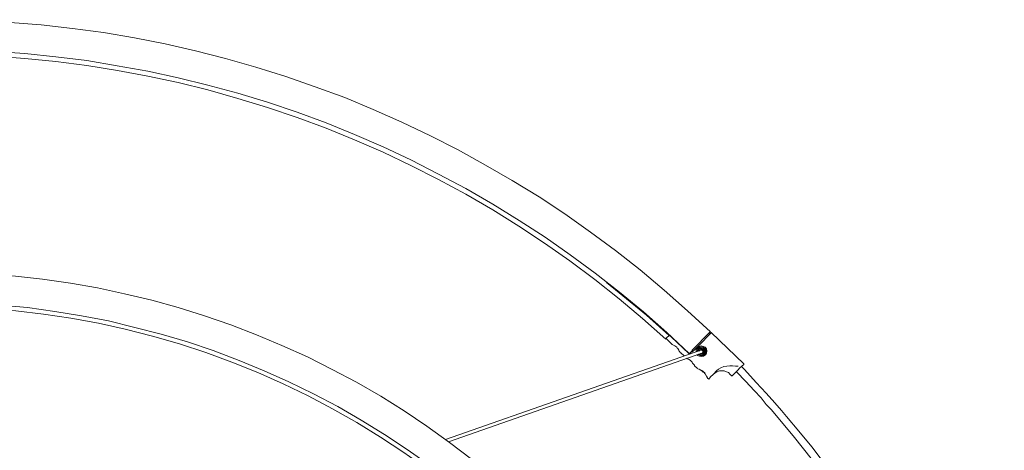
# Model space of a CAD drawing. Header units: millimetres. Extents: x 31.8 to 48.8, y -27.2 to 6.6.
# Tile 79 of 79: x 39.4 to 45.5, y 3.9 to 6.6. Entities that reach past the tile are written whole.
import ezdxf

# ---------------------------------------------------------------- set-up
doc = ezdxf.new("R2010")
doc.units = ezdxf.units.MM
doc.header["$MEASUREMENT"] = 0
doc.layers.add('Livello 1', color=7, linetype='Continuous', lineweight=0)

msp = doc.modelspace()

# ---------------------------------------------------------------- linework, layer by layer
at = {"layer": 'Livello 1', "color": 250, "lineweight": 5, "true_color": 0x1d1d1b}
for points, knots in [([(34.065, 4.6697), (34.065, 4.6697), (34.2071, 4.8), (34.2071, 4.8), (34.2071, 4.8), (34.352, 4.9275), (34.352, 4.9275), (34.352, 4.9275), (34.4994, 5.0526), (34.4994, 5.0526), (34.4994, 5.0526), (34.6525, 5.1723), (34.6525, 5.1723), (34.6525, 5.1723), (34.8078, 5.2867), (34.8078, 5.2867), (34.8078, 5.2867), (34.9663, 5.3985), (34.9663, 5.3985), (34.9663, 5.3985), (35.1271, 5.5051), (35.1271, 5.5051), (35.1271, 5.5051), (35.291, 5.606), (35.291, 5.606), (35.291, 5.606), (35.4571, 5.7017), (35.4571, 5.7017), (35.4571, 5.7017), (35.6287, 5.795), (35.6287, 5.795), (35.6287, 5.795), (35.8003, 5.8828), (35.8003, 5.8828), (35.8003, 5.8828), (35.9748, 5.9679), (35.9748, 5.9679), (35.9748, 5.9679), (36.152, 6.0451), (36.152, 6.0451), (36.152, 6.0451), (36.3315, 6.1194), (36.3315, 6.1194), (36.3315, 6.1194), (36.514, 6.1862), (36.514, 6.1862), (36.514, 6.1862), (36.6964, 6.2499), (36.6964, 6.2499), (36.6964, 6.2499), (36.8815, 6.3083), (36.8815, 6.3083), (36.8815, 6.3083), (37.0666, 6.3616), (37.0666, 6.3616), (37.0666, 6.3616), (37.2545, 6.4095), (37.2545, 6.4095), (37.2545, 6.4095), (37.4446, 6.4522), (37.4446, 6.4522), (37.4446, 6.4522), (37.6351, 6.4894), (37.6351, 6.4894), (37.6351, 6.4894), (37.8254, 6.5212), (37.8254, 6.5212), (37.8254, 6.5212), (38.016, 6.5477), (38.016, 6.5477), (38.016, 6.5477), (38.2092, 6.5691), (38.2092, 6.5691), (38.2092, 6.5691), (38.4023, 6.5849), (38.4023, 6.5849), (38.4023, 6.5849), (38.5955, 6.5958), (38.5955, 6.5958), (38.5955, 6.5958), (38.7913, 6.6012), (38.7913, 6.6012), (38.7913, 6.6012), (38.9843, 6.6012), (38.9843, 6.6012), (38.9843, 6.6012), (39.1773, 6.5958), (39.1773, 6.5958), (39.1773, 6.5958), (39.3706, 6.5849), (39.3706, 6.5849), (39.3706, 6.5849), (39.5639, 6.5691), (39.5639, 6.5691), (39.5639, 6.5691), (39.7569, 6.5477), (39.7569, 6.5477), (39.7569, 6.5477), (39.9501, 6.5212), (39.9501, 6.5212), (39.9501, 6.5212), (40.1405, 6.4894), (40.1405, 6.4894), (40.1405, 6.4894), (40.3308, 6.4522), (40.3308, 6.4522), (40.3308, 6.4522), (40.5186, 6.4095), (40.5186, 6.4095), (40.5186, 6.4095), (40.7062, 6.3616), (40.7062, 6.3616), (40.7062, 6.3616), (40.8941, 6.3083), (40.8941, 6.3083), (40.8941, 6.3083), (41.0792, 6.2499), (41.0792, 6.2499), (41.0792, 6.2499), (41.2616, 6.1862), (41.2616, 6.1862), (41.2616, 6.1862), (41.4441, 6.1194), (41.4441, 6.1194), (41.4441, 6.1194), (41.6211, 6.0451), (41.6211, 6.0451), (41.6211, 6.0451), (41.7983, 5.9679), (41.7983, 5.9679), (41.7983, 5.9679), (41.9753, 5.8828), (41.9753, 5.8828), (41.9753, 5.8828), (42.1469, 5.795), (42.1469, 5.795), (42.1469, 5.795), (42.3157, 5.7017), (42.3157, 5.7017), (42.3157, 5.7017), (42.4819, 5.606), (42.4819, 5.606), (42.4819, 5.606), (42.6485, 5.5051), (42.6485, 5.5051), (42.6485, 5.5051), (42.8093, 5.3985), (42.8093, 5.3985), (42.8093, 5.3985), (42.9678, 5.2867), (42.9678, 5.2867), (42.9678, 5.2867), (43.1231, 5.1723), (43.1231, 5.1723), (43.1231, 5.1723), (43.2759, 5.0526), (43.2759, 5.0526), (43.2759, 5.0526), (43.4236, 4.9275), (43.4236, 4.9275), (43.4236, 4.9275), (43.5685, 4.8), (43.5685, 4.8), (43.5685, 4.8), (43.7105, 4.6697), (43.7105, 4.6697)], [0, 0, 0, 0, 1, 1, 1, 2, 2, 2, 3, 3, 3, 4, 4, 4, 5, 5, 5, 6, 6, 6, 7, 7, 7, 8, 8, 8, 9, 9, 9, 10, 10, 10, 11, 11, 11, 12, 12, 12, 13, 13, 13, 14, 14, 14, 15, 15, 15, 16, 16, 16, 17, 17, 17, 18, 18, 18, 19, 19, 19, 20, 20, 20, 21, 21, 21, 22, 22, 22, 23, 23, 23, 24, 24, 24, 25, 25, 25, 26, 26, 26, 27, 27, 27, 28, 28, 28, 29, 29, 29, 30, 30, 30, 31, 31, 31, 32, 32, 32, 33, 33, 33, 34, 34, 34, 35, 35, 35, 36, 36, 36, 37, 37, 37, 38, 38, 38, 39, 39, 39, 40, 40, 40, 41, 41, 41, 42, 42, 42, 43, 43, 43, 44, 44, 44, 45, 45, 45, 46, 46, 46, 47, 47, 47, 48, 48, 48, 49, 49, 49, 50, 50, 50, 51, 51, 51, 52, 52, 52, 53, 53, 53, 54, 54, 54, 55, 55, 55, 55]), ([(43.5794, 4.534), (43.5794, 4.534), (43.4398, 4.6643), (43.4398, 4.6643), (43.4398, 4.6643), (43.2949, 4.7919), (43.2949, 4.7919), (43.2949, 4.7919), (43.1475, 4.9145), (43.1475, 4.9145), (43.1475, 4.9145), (42.9971, 5.0314), (42.9971, 5.0314), (42.9971, 5.0314), (42.8416, 5.1456), (42.8416, 5.1456), (42.8416, 5.1456), (42.686, 5.2549), (42.686, 5.2549), (42.686, 5.2549), (42.525, 5.3585), (42.525, 5.3585), (42.525, 5.3585), (42.3614, 5.4597), (42.3614, 5.4597), (42.3614, 5.4597), (42.1952, 5.5556), (42.1952, 5.5556), (42.1952, 5.5556), (42.0261, 5.6459), (42.0261, 5.6459), (42.0261, 5.6459), (41.8545, 5.7335), (41.8545, 5.7335), (41.8545, 5.7335), (41.6827, 5.8135), (41.6827, 5.8135), (41.6827, 5.8135), (41.5057, 5.8907), (41.5057, 5.8907), (41.5057, 5.8907), (41.3287, 5.9625), (41.3287, 5.9625), (41.3287, 5.9625), (41.149, 6.0291), (41.149, 6.0291), (41.149, 6.0291), (40.9666, 6.0903), (40.9666, 6.0903), (40.9666, 6.0903), (40.7814, 6.1462), (40.7814, 6.1462), (40.7814, 6.1462), (40.5965, 6.1966), (40.5965, 6.1966), (40.5965, 6.1966), (40.4114, 6.242), (40.4114, 6.242), (40.4114, 6.242), (40.2236, 6.2819), (40.2236, 6.2819), (40.2236, 6.2819), (40.033, 6.3165), (40.033, 6.3165), (40.033, 6.3165), (39.8454, 6.3483), (39.8454, 6.3483), (39.8454, 6.3483), (39.6548, 6.3722), (39.6548, 6.3722), (39.6548, 6.3722), (39.4618, 6.391), (39.4618, 6.391), (39.4618, 6.391), (39.2715, 6.4041), (39.2715, 6.4041), (39.2715, 6.4041), (39.0782, 6.4122), (39.0782, 6.4122), (39.0782, 6.4122), (38.8879, 6.4149), (38.8879, 6.4149), (38.8879, 6.4149), (38.6946, 6.4122), (38.6946, 6.4122), (38.6946, 6.4122), (38.5041, 6.4041), (38.5041, 6.4041), (38.5041, 6.4041), (38.3111, 6.391), (38.3111, 6.391), (38.3111, 6.391), (38.1205, 6.3722), (38.1205, 6.3722), (38.1205, 6.3722), (37.9304, 6.3483), (37.9304, 6.3483), (37.9304, 6.3483), (37.7399, 6.3165), (37.7399, 6.3165), (37.7399, 6.3165), (37.552, 6.2819), (37.552, 6.2819), (37.552, 6.2819), (37.3642, 6.242), (37.3642, 6.242), (37.3642, 6.242), (37.1766, 6.1966), (37.1766, 6.1966), (37.1766, 6.1966), (36.9915, 6.1462), (36.9915, 6.1462), (36.9915, 6.1462), (36.809, 6.0903), (36.809, 6.0903), (36.809, 6.0903), (36.6266, 6.0291), (36.6266, 6.0291), (36.6266, 6.0291), (36.4469, 5.9625), (36.4469, 5.9625), (36.4469, 5.9625), (36.2699, 5.8907), (36.2699, 5.8907), (36.2699, 5.8907), (36.0929, 5.8135), (36.0929, 5.8135), (36.0929, 5.8135), (35.9184, 5.7335), (35.9184, 5.7335), (35.9184, 5.7335), (35.7468, 5.6459), (35.7468, 5.6459), (35.7468, 5.6459), (35.5779, 5.5556), (35.5779, 5.5556), (35.5779, 5.5556), (35.4115, 5.4597), (35.4115, 5.4597), (35.4115, 5.4597), (35.2506, 5.3585), (35.2506, 5.3585), (35.2506, 5.3585), (35.0896, 5.2549), (35.0896, 5.2549), (35.0896, 5.2549), (34.9313, 5.1456), (34.9313, 5.1456), (34.9313, 5.1456), (34.7785, 5.0314), (34.7785, 5.0314), (34.7785, 5.0314), (34.6281, 4.9145), (34.6281, 4.9145), (34.6281, 4.9145), (34.4809, 4.7919), (34.4809, 4.7919), (34.4809, 4.7919), (34.336, 4.6643), (34.336, 4.6643), (34.336, 4.6643), (34.1964, 4.534), (34.1964, 4.534)], [0, 0, 0, 0, 1, 1, 1, 2, 2, 2, 3, 3, 3, 4, 4, 4, 5, 5, 5, 6, 6, 6, 7, 7, 7, 8, 8, 8, 9, 9, 9, 10, 10, 10, 11, 11, 11, 12, 12, 12, 13, 13, 13, 14, 14, 14, 15, 15, 15, 16, 16, 16, 17, 17, 17, 18, 18, 18, 19, 19, 19, 20, 20, 20, 21, 21, 21, 22, 22, 22, 23, 23, 23, 24, 24, 24, 25, 25, 25, 26, 26, 26, 27, 27, 27, 28, 28, 28, 29, 29, 29, 30, 30, 30, 31, 31, 31, 32, 32, 32, 33, 33, 33, 34, 34, 34, 35, 35, 35, 36, 36, 36, 37, 37, 37, 38, 38, 38, 39, 39, 39, 40, 40, 40, 41, 41, 41, 42, 42, 42, 43, 43, 43, 44, 44, 44, 45, 45, 45, 46, 46, 46, 47, 47, 47, 48, 48, 48, 49, 49, 49, 50, 50, 50, 51, 51, 51, 52, 52, 52, 53, 53, 53, 54, 54, 54, 54]), ([(38.8879, 6.3853), (38.8879, 6.3853), (39.0785, 6.3826), (39.0785, 6.3826), (39.0785, 6.3826), (39.2715, 6.3745), (39.2715, 6.3745), (39.2715, 6.3745), (39.462, 6.3614), (39.462, 6.3614), (39.462, 6.3614), (39.6548, 6.3427), (39.6548, 6.3427), (39.6548, 6.3427), (39.8454, 6.3187), (39.8454, 6.3187), (39.8454, 6.3187), (40.0359, 6.2869), (40.0359, 6.2869), (40.0359, 6.2869), (40.2236, 6.2524), (40.2236, 6.2524), (40.2236, 6.2524), (40.4114, 6.2124), (40.4114, 6.2124), (40.4114, 6.2124), (40.5965, 6.167), (40.5965, 6.167), (40.5965, 6.167), (40.7817, 6.114), (40.7817, 6.114), (40.7817, 6.114), (40.9666, 6.058), (40.9666, 6.058), (40.9666, 6.058), (41.149, 5.9968), (41.149, 5.9968), (41.149, 5.9968), (41.3287, 5.9304), (41.3287, 5.9304), (41.3287, 5.9304), (41.5057, 5.8586), (41.5057, 5.8586), (41.5057, 5.8586), (41.6827, 5.7814), (41.6827, 5.7814), (41.6827, 5.7814), (41.8545, 5.6988), (41.8545, 5.6988), (41.8545, 5.6988), (42.0263, 5.6112), (42.0263, 5.6112), (42.0263, 5.6112), (42.1952, 5.5206), (42.1952, 5.5206), (42.1952, 5.5206), (42.3614, 5.4249), (42.3614, 5.4249), (42.3614, 5.4249), (42.5225, 5.3238), (42.5225, 5.3238), (42.5225, 5.3238), (42.6833, 5.2172), (42.6833, 5.2172), (42.6833, 5.2172), (42.8391, 5.1082), (42.8391, 5.1082), (42.8391, 5.1082), (42.9944, 4.9937), (42.9944, 4.9937), (42.9944, 4.9937), (43.1448, 4.8743), (43.1448, 4.8743), (43.1448, 4.8743), (43.2895, 4.7517), (43.2895, 4.7517), (43.2895, 4.7517), (43.4344, 4.6241), (43.4344, 4.6241)], [0, 0, 0, 0, 1, 1, 1, 2, 2, 2, 3, 3, 3, 4, 4, 4, 5, 5, 5, 6, 6, 6, 7, 7, 7, 8, 8, 8, 9, 9, 9, 10, 10, 10, 11, 11, 11, 12, 12, 12, 13, 13, 13, 14, 14, 14, 15, 15, 15, 16, 16, 16, 17, 17, 17, 18, 18, 18, 19, 19, 19, 20, 20, 20, 21, 21, 21, 22, 22, 22, 23, 23, 23, 24, 24, 24, 25, 25, 25, 26, 26, 26, 26]), ([(35.1598, 3.5452), (35.1598, 3.5452), (35.2833, 3.6619), (35.2833, 3.6619), (35.2833, 3.6619), (35.4147, 3.7739), (35.4147, 3.7739), (35.4147, 3.7739), (35.5459, 3.8802), (35.5459, 3.8802), (35.5459, 3.8802), (35.6827, 3.9838), (35.6827, 3.9838), (35.6827, 3.9838), (35.8222, 4.085), (35.8222, 4.085), (35.8222, 4.085), (35.9647, 4.1807), (35.9647, 4.1807), (35.9647, 4.1807), (36.1092, 4.2712), (36.1092, 4.2712), (36.1092, 4.2712), (36.2568, 4.3564), (36.2568, 4.3564), (36.2568, 4.3564), (36.4096, 4.4363), (36.4096, 4.4363), (36.4096, 4.4363), (36.5627, 4.5135), (36.5627, 4.5135), (36.5627, 4.5135), (36.718, 4.5851), (36.718, 4.5851), (36.718, 4.5851), (36.8765, 4.6514), (36.8765, 4.6514), (36.8765, 4.6514), (37.0373, 4.7128), (37.0373, 4.7128), (37.0373, 4.7128), (37.1985, 4.7686), (37.1985, 4.7686), (37.1985, 4.7686), (37.3619, 4.8192), (37.3619, 4.8192), (37.3619, 4.8192), (37.5281, 4.8643), (37.5281, 4.8643), (37.5281, 4.8643), (37.6945, 4.9043), (37.6945, 4.9043), (37.6945, 4.9043), (37.8636, 4.9415), (37.8636, 4.9415), (37.8636, 4.9415), (38.0325, 4.9707), (38.0325, 4.9707), (38.0325, 4.9707), (38.2013, 4.9948), (38.2013, 4.9948), (38.2013, 4.9948), (38.3732, 5.0133), (38.3732, 5.0133), (38.3732, 5.0133), (38.545, 5.0267), (38.545, 5.0267), (38.545, 5.0267), (38.7165, 5.0346), (38.7165, 5.0346), (38.7165, 5.0346), (38.8881, 5.0373), (38.8881, 5.0373), (38.8881, 5.0373), (39.0597, 5.0346), (39.0597, 5.0346), (39.0597, 5.0346), (39.2313, 5.0267), (39.2313, 5.0267), (39.2313, 5.0267), (39.4033, 5.0133), (39.4033, 5.0133), (39.4033, 5.0133), (39.5722, 4.9948), (39.5722, 4.9948), (39.5722, 4.9948), (39.7438, 4.9707), (39.7438, 4.9707), (39.7438, 4.9707), (39.9127, 4.9415), (39.9127, 4.9415), (39.9127, 4.9415), (40.0793, 4.9043), (40.0793, 4.9043), (40.0793, 4.9043), (40.2482, 4.8643), (40.2482, 4.8643), (40.2482, 4.8643), (40.4116, 4.8192), (40.4116, 4.8192), (40.4116, 4.8192), (40.5755, 4.7686), (40.5755, 4.7686), (40.5755, 4.7686), (40.739, 4.7128), (40.739, 4.7128), (40.739, 4.7128), (40.897, 4.6514), (40.897, 4.6514), (40.897, 4.6514), (41.0555, 4.5851), (41.0555, 4.5851), (41.0555, 4.5851), (41.2138, 4.5135), (41.2138, 4.5135), (41.2138, 4.5135), (41.3666, 4.4363), (41.3666, 4.4363), (41.3666, 4.4363), (41.5168, 4.3564), (41.5168, 4.3564), (41.5168, 4.3564), (41.6671, 4.2712), (41.6671, 4.2712), (41.6671, 4.2712), (41.8118, 4.1807), (41.8118, 4.1807), (41.8118, 4.1807), (41.9541, 4.085), (41.9541, 4.085), (41.9541, 4.085), (42.0936, 3.9838), (42.0936, 3.9838), (42.0936, 3.9838), (42.2304, 3.8802), (42.2304, 3.8802), (42.2304, 3.8802), (42.3616, 3.7739), (42.3616, 3.7739), (42.3616, 3.7739), (42.4905, 3.6619), (42.4905, 3.6619), (42.4905, 3.6619), (42.6165, 3.5452), (42.6165, 3.5452)], [0, 0, 0, 0, 1, 1, 1, 2, 2, 2, 3, 3, 3, 4, 4, 4, 5, 5, 5, 6, 6, 6, 7, 7, 7, 8, 8, 8, 9, 9, 9, 10, 10, 10, 11, 11, 11, 12, 12, 12, 13, 13, 13, 14, 14, 14, 15, 15, 15, 16, 16, 16, 17, 17, 17, 18, 18, 18, 19, 19, 19, 20, 20, 20, 21, 21, 21, 22, 22, 22, 23, 23, 23, 24, 24, 24, 25, 25, 25, 26, 26, 26, 27, 27, 27, 28, 28, 28, 29, 29, 29, 30, 30, 30, 31, 31, 31, 32, 32, 32, 33, 33, 33, 34, 34, 34, 35, 35, 35, 36, 36, 36, 37, 37, 37, 38, 38, 38, 39, 39, 39, 40, 40, 40, 41, 41, 41, 42, 42, 42, 43, 43, 43, 44, 44, 44, 45, 45, 45, 46, 46, 46, 47, 47, 47, 48, 48, 48, 48]), ([(43.4559, 4.6453), (43.4559, 4.6453), (43.3136, 4.7731), (43.3136, 4.7731), (43.3136, 4.7731), (43.1687, 4.8928), (43.1687, 4.8928), (43.1687, 4.8928), (43.0669, 4.9752), (43.0669, 4.9752)], [0, 0, 0, 0, 1, 1, 1, 2, 2, 2, 3, 3, 3, 3]), ([(42.4851, 3.4095), (42.4851, 3.4095), (42.3616, 3.5237), (42.3616, 3.5237), (42.3616, 3.5237), (42.2356, 3.6355), (42.2356, 3.6355), (42.2356, 3.6355), (42.1042, 3.7418), (42.1042, 3.7418), (42.1042, 3.7418), (41.9701, 3.843), (41.9701, 3.843), (41.9701, 3.843), (41.8306, 3.9414), (41.8306, 3.9414), (41.8306, 3.9414), (41.691, 4.0344), (41.691, 4.0344), (41.691, 4.0344), (41.5463, 4.1222), (41.5463, 4.1222), (41.5463, 4.1222), (41.4014, 4.2073), (41.4014, 4.2073), (41.4014, 4.2073), (41.2515, 4.2846), (41.2515, 4.2846), (41.2515, 4.2846), (41.0984, 4.3591), (41.0984, 4.3591), (41.0984, 4.3591), (40.9453, 4.4282), (40.9453, 4.4282), (40.9453, 4.4282), (40.79, 4.492), (40.79, 4.492), (40.79, 4.492), (40.629, 4.553), (40.629, 4.553), (40.629, 4.553), (40.4705, 4.6065), (40.4705, 4.6065), (40.4705, 4.6065), (40.3071, 4.6541), (40.3071, 4.6541), (40.3071, 4.6541), (40.1436, 4.6968), (40.1436, 4.6968), (40.1436, 4.6968), (39.9797, 4.7368), (39.9797, 4.7368), (39.9797, 4.7368), (39.8136, 4.7686), (39.8136, 4.7686), (39.8136, 4.7686), (39.6474, 4.7952), (39.6474, 4.7952), (39.6474, 4.7952), (39.4781, 4.8192), (39.4781, 4.8192), (39.4781, 4.8192), (39.3092, 4.835), (39.3092, 4.835), (39.3092, 4.835), (39.1403, 4.8458), (39.1403, 4.8458), (39.1403, 4.8458), (38.9714, 4.8512), (38.9714, 4.8512), (38.9714, 4.8512), (38.8023, 4.8512), (38.8023, 4.8512), (38.8023, 4.8512), (38.6332, 4.8458), (38.6332, 4.8458), (38.6332, 4.8458), (38.4644, 4.835), (38.4644, 4.835), (38.4644, 4.835), (38.2955, 4.8192), (38.2955, 4.8192), (38.2955, 4.8192), (38.1289, 4.7952), (38.1289, 4.7952), (38.1289, 4.7952), (37.9627, 4.7686), (37.9627, 4.7686), (37.9627, 4.7686), (37.7965, 4.7368), (37.7965, 4.7368), (37.7965, 4.7368), (37.6304, 4.6968), (37.6304, 4.6968), (37.6304, 4.6968), (37.4665, 4.6541), (37.4665, 4.6541), (37.4665, 4.6541), (37.3057, 4.6065), (37.3057, 4.6065), (37.3057, 4.6065), (37.1445, 4.553), (37.1445, 4.553), (37.1445, 4.553), (36.9865, 4.492), (36.9865, 4.492), (36.9865, 4.492), (36.8307, 4.4282), (36.8307, 4.4282), (36.8307, 4.4282), (36.6752, 4.3591), (36.6752, 4.3591), (36.6752, 4.3591), (36.5252, 4.2846), (36.5252, 4.2846), (36.5252, 4.2846), (36.3749, 4.2073), (36.3749, 4.2073), (36.3749, 4.2073), (36.2272, 4.1222), (36.2272, 4.1222), (36.2272, 4.1222), (36.0852, 4.0344), (36.0852, 4.0344), (36.0852, 4.0344), (35.943, 3.9414), (35.943, 3.9414), (35.943, 3.9414), (35.8062, 3.843), (35.8062, 3.843), (35.8062, 3.843), (35.6721, 3.7418), (35.6721, 3.7418), (35.6721, 3.7418), (35.5407, 3.6355), (35.5407, 3.6355), (35.5407, 3.6355), (35.4147, 3.5237), (35.4147, 3.5237), (35.4147, 3.5237), (35.2887, 3.4095), (35.2887, 3.4095)], [0, 0, 0, 0, 1, 1, 1, 2, 2, 2, 3, 3, 3, 4, 4, 4, 5, 5, 5, 6, 6, 6, 7, 7, 7, 8, 8, 8, 9, 9, 9, 10, 10, 10, 11, 11, 11, 12, 12, 12, 13, 13, 13, 14, 14, 14, 15, 15, 15, 16, 16, 16, 17, 17, 17, 18, 18, 18, 19, 19, 19, 20, 20, 20, 21, 21, 21, 22, 22, 22, 23, 23, 23, 24, 24, 24, 25, 25, 25, 26, 26, 26, 27, 27, 27, 28, 28, 28, 29, 29, 29, 30, 30, 30, 31, 31, 31, 32, 32, 32, 33, 33, 33, 34, 34, 34, 35, 35, 35, 36, 36, 36, 37, 37, 37, 38, 38, 38, 39, 39, 39, 40, 40, 40, 41, 41, 41, 42, 42, 42, 43, 43, 43, 44, 44, 44, 45, 45, 45, 46, 46, 46, 47, 47, 47, 47]), ([(35.4305, 3.5041), (35.4305, 3.5041), (35.5538, 3.6104), (35.5538, 3.6104), (35.5538, 3.6104), (35.6852, 3.7197), (35.6852, 3.7197), (35.6852, 3.7197), (35.8222, 3.8233), (35.8222, 3.8233), (35.8222, 3.8233), (35.9644, 3.9218), (35.9644, 3.9218), (35.9644, 3.9218), (36.1064, 4.0175), (36.1064, 4.0175), (36.1064, 4.0175), (36.2539, 4.1078), (36.2539, 4.1078), (36.2539, 4.1078), (36.404, 4.1931), (36.404, 4.1931), (36.404, 4.1931), (36.5571, 4.2728), (36.5571, 4.2728), (36.5571, 4.2728), (36.7124, 4.3476), (36.7124, 4.3476), (36.7124, 4.3476), (36.8709, 4.4166), (36.8709, 4.4166), (36.8709, 4.4166), (37.0292, 4.4803), (37.0292, 4.4803), (37.0292, 4.4803), (37.1928, 4.5415), (37.1928, 4.5415), (37.1928, 4.5415), (37.3563, 4.5948), (37.3563, 4.5948), (37.3563, 4.5948), (37.5227, 4.6426), (37.5227, 4.6426), (37.5227, 4.6426), (37.6891, 4.6853), (37.6891, 4.6853), (37.6891, 4.6853), (37.858, 4.7226), (37.858, 4.7226), (37.858, 4.7226), (38.0268, 4.7544), (38.0268, 4.7544), (38.0268, 4.7544), (38.1986, 4.7785), (38.1986, 4.7785), (38.1986, 4.7785), (38.3704, 4.7998), (38.3704, 4.7998), (38.3704, 4.7998), (38.542, 4.8131), (38.542, 4.8131), (38.542, 4.8131), (38.7136, 4.8208), (38.7136, 4.8208), (38.7136, 4.8208), (38.8879, 4.8262), (38.8879, 4.8262), (38.8879, 4.8262), (39.0595, 4.8208), (39.0595, 4.8208), (39.0595, 4.8208), (39.2311, 4.8131), (39.2311, 4.8131), (39.2311, 4.8131), (39.4058, 4.7998), (39.4058, 4.7998), (39.4058, 4.7998), (39.5774, 4.7785), (39.5774, 4.7785), (39.5774, 4.7785), (39.7463, 4.7544), (39.7463, 4.7544), (39.7463, 4.7544), (39.9179, 4.7226), (39.9179, 4.7226), (39.9179, 4.7226), (40.0843, 4.6853), (40.0843, 4.6853), (40.0843, 4.6853), (40.2534, 4.6426), (40.2534, 4.6426), (40.2534, 4.6426), (40.4195, 4.5948), (40.4195, 4.5948), (40.4195, 4.5948), (40.583, 4.5415), (40.583, 4.5415), (40.583, 4.5415), (40.7442, 4.4803), (40.7442, 4.4803), (40.7442, 4.4803), (40.9049, 4.4166), (40.9049, 4.4166), (40.9049, 4.4166), (41.0634, 4.3476), (41.0634, 4.3476), (41.0634, 4.3476), (41.2187, 4.2728), (41.2187, 4.2728), (41.2187, 4.2728), (41.3691, 4.1931), (41.3691, 4.1931), (41.3691, 4.1931), (41.5192, 4.1078), (41.5192, 4.1078), (41.5192, 4.1078), (41.6669, 4.0175), (41.6669, 4.0175), (41.6669, 4.0175), (41.8116, 3.9218), (41.8116, 3.9218), (41.8116, 3.9218), (41.9511, 3.8233), (41.9511, 3.8233), (41.9511, 3.8233), (42.0879, 3.7197), (42.0879, 3.7197), (42.0879, 3.7197), (42.2221, 3.6104), (42.2221, 3.6104), (42.2221, 3.6104), (42.3428, 3.5041), (42.3428, 3.5041)], [0, 0, 0, 0, 1, 1, 1, 2, 2, 2, 3, 3, 3, 4, 4, 4, 5, 5, 5, 6, 6, 6, 7, 7, 7, 8, 8, 8, 9, 9, 9, 10, 10, 10, 11, 11, 11, 12, 12, 12, 13, 13, 13, 14, 14, 14, 15, 15, 15, 16, 16, 16, 17, 17, 17, 18, 18, 18, 19, 19, 19, 20, 20, 20, 21, 21, 21, 22, 22, 22, 23, 23, 23, 24, 24, 24, 25, 25, 25, 26, 26, 26, 27, 27, 27, 28, 28, 28, 29, 29, 29, 30, 30, 30, 31, 31, 31, 32, 32, 32, 33, 33, 33, 34, 34, 34, 35, 35, 35, 36, 36, 36, 37, 37, 37, 38, 38, 38, 39, 39, 39, 40, 40, 40, 41, 41, 41, 42, 42, 42, 43, 43, 43, 44, 44, 44, 44]), ([(43.4505, 4.6429), (43.4505, 4.6429), (43.4423, 4.6352), (43.4423, 4.6352), (43.4423, 4.6352), (43.4371, 4.6298), (43.4371, 4.6298), (43.4371, 4.6298), (43.4344, 4.6243), (43.4344, 4.6243)], [0, 0, 0, 0, 1, 1, 1, 2, 2, 2, 3, 3, 3, 3]), ([(43.4559, 4.6456), (43.4559, 4.6456), (43.4559, 4.6456), (43.4559, 4.6456), (43.4559, 4.6456), (43.4532, 4.6456), (43.4532, 4.6456), (43.4532, 4.6456), (43.4532, 4.6429), (43.4532, 4.6429), (43.4532, 4.6429), (43.4505, 4.6429), (43.4505, 4.6429)], [0, 0, 0, 0, 1, 1, 1, 2, 2, 2, 3, 3, 3, 4, 4, 4, 4]), ([(43.7105, 4.6697), (43.7105, 4.6697), (43.7105, 4.6697), (43.7105, 4.6697), (43.7105, 4.6697), (43.7078, 4.6697), (43.7078, 4.6697), (43.7078, 4.6697), (43.7078, 4.667), (43.7078, 4.667)], [0, 0, 0, 0, 1, 1, 1, 2, 2, 2, 3, 3, 3, 3]), ([(43.7133, 4.6616), (43.7133, 4.6616), (43.7133, 4.6616), (43.7133, 4.6616), (43.7133, 4.6616), (43.7133, 4.6643), (43.7133, 4.6643), (43.7133, 4.6643), (43.716, 4.6643), (43.716, 4.6643)], [0, 0, 0, 0, 1, 1, 1, 2, 2, 2, 3, 3, 3, 3]), ([(43.4719, 4.5925), (43.4719, 4.5925), (43.4746, 4.5898), (43.4746, 4.5898), (43.4746, 4.5898), (43.4825, 4.5871), (43.4825, 4.5871), (43.4825, 4.5871), (43.4906, 4.5817), (43.4906, 4.5817), (43.4906, 4.5817), (43.4961, 4.579), (43.4961, 4.579), (43.4961, 4.579), (43.5015, 4.5738), (43.5015, 4.5738), (43.5015, 4.5738), (43.5042, 4.5686), (43.5042, 4.5686), (43.5042, 4.5686), (43.5096, 4.5659), (43.5096, 4.5659), (43.5096, 4.5659), (43.5148, 4.5553), (43.5148, 4.5553), (43.5148, 4.5553), (43.5175, 4.5498), (43.5175, 4.5498), (43.5175, 4.5498), (43.52, 4.5471), (43.52, 4.5471)], [0, 0, 0, 0, 1, 1, 1, 2, 2, 2, 3, 3, 3, 4, 4, 4, 5, 5, 5, 6, 6, 6, 7, 7, 7, 8, 8, 8, 9, 9, 9, 10, 10, 10, 10]), ([(43.622, 4.5444), (43.622, 4.5444), (43.622, 4.5471), (43.622, 4.5471), (43.622, 4.5471), (43.622, 4.5605), (43.622, 4.5605), (43.622, 4.5605), (43.6302, 4.5711), (43.6302, 4.5711), (43.6302, 4.5711), (43.641, 4.579), (43.641, 4.579), (43.641, 4.579), (43.6541, 4.5817), (43.6541, 4.5817), (43.6541, 4.5817), (43.6676, 4.579), (43.6676, 4.579), (43.6676, 4.579), (43.6785, 4.5738), (43.6785, 4.5738), (43.6785, 4.5738), (43.6866, 4.5632), (43.6866, 4.5632), (43.6866, 4.5632), (43.6893, 4.5498), (43.6893, 4.5498), (43.6893, 4.5498), (43.6866, 4.5365), (43.6866, 4.5365), (43.6866, 4.5365), (43.6812, 4.5259), (43.6812, 4.5259), (43.6812, 4.5259), (43.6676, 4.518), (43.6676, 4.518), (43.6676, 4.518), (43.6568, 4.5153), (43.6568, 4.5153), (43.6568, 4.5153), (43.6437, 4.518), (43.6437, 4.518), (43.6437, 4.518), (43.6302, 4.5232), (43.6302, 4.5232)], [0, 0, 0, 0, 1, 1, 1, 2, 2, 2, 3, 3, 3, 4, 4, 4, 5, 5, 5, 6, 6, 6, 7, 7, 7, 8, 8, 8, 9, 9, 9, 10, 10, 10, 11, 11, 11, 12, 12, 12, 13, 13, 13, 14, 14, 14, 15, 15, 15, 15]), ([(43.6437, 4.579), (43.6437, 4.579), (43.641, 4.579), (43.641, 4.579), (43.641, 4.579), (43.6356, 4.5738), (43.6356, 4.5738)], [0, 0, 0, 0, 1, 1, 1, 2, 2, 2, 2]), ([(43.5254, 4.5392), (43.5254, 4.5392), (43.5254, 4.5392), (43.5254, 4.5392), (43.5254, 4.5392), (43.5281, 4.5392), (43.5281, 4.5392)], [0, 0, 0, 0, 1, 1, 1, 2, 2, 2, 2]), ([(43.6006, 4.558), (43.6006, 4.558), (43.5979, 4.5553), (43.5979, 4.5553), (43.5979, 4.5553), (43.5952, 4.5498), (43.5952, 4.5498), (43.5952, 4.5498), (43.5925, 4.5471), (43.5925, 4.5471), (43.5925, 4.5471), (43.5898, 4.5444), (43.5898, 4.5444), (43.5898, 4.5444), (43.587, 4.5417), (43.587, 4.5417), (43.587, 4.5417), (43.5843, 4.5392), (43.5843, 4.5392), (43.5843, 4.5392), (43.5821, 4.5365), (43.5821, 4.5365), (43.5821, 4.5365), (43.5794, 4.534), (43.5794, 4.534)], [0, 0, 0, 0, 1, 1, 1, 2, 2, 2, 3, 3, 3, 4, 4, 4, 5, 5, 5, 6, 6, 6, 7, 7, 7, 8, 8, 8, 8]), ([(43.5898, 4.534), (43.5898, 4.534), (43.5898, 4.534), (43.5898, 4.534), (43.5898, 4.534), (43.5925, 4.5365), (43.5925, 4.5365), (43.5925, 4.5365), (43.5952, 4.5392), (43.5952, 4.5392), (43.5952, 4.5392), (43.5979, 4.5444), (43.5979, 4.5444), (43.5979, 4.5444), (43.6006, 4.5471), (43.6006, 4.5471), (43.6006, 4.5471), (43.6033, 4.5498), (43.6033, 4.5498)], [0, 0, 0, 0, 1, 1, 1, 2, 2, 2, 3, 3, 3, 4, 4, 4, 5, 5, 5, 6, 6, 6, 6]), ([(43.6275, 4.5471), (43.6275, 4.5471), (43.6302, 4.558), (43.6302, 4.558), (43.6302, 4.558), (43.6356, 4.5686), (43.6356, 4.5686), (43.6356, 4.5686), (43.6437, 4.5738), (43.6437, 4.5738), (43.6437, 4.5738), (43.6541, 4.5765), (43.6541, 4.5765), (43.6541, 4.5765), (43.6649, 4.5738), (43.6649, 4.5738), (43.6649, 4.5738), (43.6731, 4.5686), (43.6731, 4.5686), (43.6731, 4.5686), (43.6812, 4.5605), (43.6812, 4.5605), (43.6812, 4.5605), (43.6839, 4.5498), (43.6839, 4.5498), (43.6839, 4.5498), (43.6812, 4.5392), (43.6812, 4.5392), (43.6812, 4.5392), (43.6758, 4.5286), (43.6758, 4.5286), (43.6758, 4.5286), (43.6649, 4.5232), (43.6649, 4.5232), (43.6649, 4.5232), (43.6568, 4.5207), (43.6568, 4.5207), (43.6568, 4.5207), (43.6462, 4.5232), (43.6462, 4.5232), (43.6462, 4.5232), (43.6356, 4.5286), (43.6356, 4.5286)], [0, 0, 0, 0, 1, 1, 1, 2, 2, 2, 3, 3, 3, 4, 4, 4, 5, 5, 5, 6, 6, 6, 7, 7, 7, 8, 8, 8, 9, 9, 9, 10, 10, 10, 11, 11, 11, 12, 12, 12, 13, 13, 13, 14, 14, 14, 14]), ([(43.6383, 4.5313), (43.6383, 4.5313), (43.6383, 4.5313), (43.6383, 4.5313), (43.6383, 4.5313), (43.6462, 4.5259), (43.6462, 4.5259), (43.6462, 4.5259), (43.6568, 4.5232), (43.6568, 4.5232), (43.6568, 4.5232), (43.6649, 4.5259), (43.6649, 4.5259), (43.6649, 4.5259), (43.6731, 4.5313), (43.6731, 4.5313), (43.6731, 4.5313), (43.6785, 4.5392), (43.6785, 4.5392), (43.6785, 4.5392), (43.6785, 4.5498), (43.6785, 4.5498), (43.6785, 4.5498), (43.6785, 4.558), (43.6785, 4.558), (43.6785, 4.558), (43.6731, 4.5659), (43.6731, 4.5659), (43.6731, 4.5659), (43.6649, 4.5711), (43.6649, 4.5711), (43.6649, 4.5711), (43.6541, 4.5738), (43.6541, 4.5738), (43.6541, 4.5738), (43.6462, 4.5711), (43.6462, 4.5711), (43.6462, 4.5711), (43.6383, 4.5659), (43.6383, 4.5659), (43.6383, 4.5659), (43.6329, 4.558), (43.6329, 4.558), (43.6329, 4.558), (43.6302, 4.5498), (43.6302, 4.5498)], [0, 0, 0, 0, 1, 1, 1, 2, 2, 2, 3, 3, 3, 4, 4, 4, 5, 5, 5, 6, 6, 6, 7, 7, 7, 8, 8, 8, 9, 9, 9, 10, 10, 10, 11, 11, 11, 12, 12, 12, 13, 13, 13, 14, 14, 14, 15, 15, 15, 15]), ([(43.6381, 4.5311), (43.6381, 4.5311), (43.6381, 4.5284), (43.6381, 4.5284), (43.6381, 4.5284), (43.646, 4.5257), (43.646, 4.5257), (43.646, 4.5257), (43.6541, 4.5234), (43.6541, 4.5234), (43.6541, 4.5234), (43.6649, 4.5257), (43.6649, 4.5257), (43.6649, 4.5257), (43.6704, 4.5311), (43.6704, 4.5311), (43.6704, 4.5311), (43.6758, 4.5365), (43.6758, 4.5365), (43.6758, 4.5365), (43.6785, 4.5471), (43.6785, 4.5471), (43.6785, 4.5471), (43.6758, 4.5553), (43.6758, 4.5553), (43.6758, 4.5553), (43.6704, 4.5629), (43.6704, 4.5629), (43.6704, 4.5629), (43.6622, 4.5656), (43.6622, 4.5656), (43.6622, 4.5656), (43.6541, 4.5684), (43.6541, 4.5684), (43.6541, 4.5684), (43.646, 4.5656), (43.646, 4.5656), (43.646, 4.5656), (43.6381, 4.5602), (43.6381, 4.5602), (43.6381, 4.5602), (43.6329, 4.5553), (43.6329, 4.5553), (43.6329, 4.5553), (43.6329, 4.5471), (43.6329, 4.5471)], [0, 0, 0, 0, 1, 1, 1, 2, 2, 2, 3, 3, 3, 4, 4, 4, 5, 5, 5, 6, 6, 6, 7, 7, 7, 8, 8, 8, 9, 9, 9, 10, 10, 10, 11, 11, 11, 12, 12, 12, 13, 13, 13, 14, 14, 14, 15, 15, 15, 15]), ([(43.6381, 4.5553), (43.6381, 4.5553), (43.6381, 4.5577), (43.6381, 4.5577), (43.6381, 4.5577), (43.6356, 4.5577), (43.6356, 4.5577)], [0, 0, 0, 0, 1, 1, 1, 2, 2, 2, 2]), ([(43.6437, 4.5611), (43.6437, 4.5611), (43.6385, 4.5557), (43.6385, 4.5557), (43.6385, 4.5557), (43.6358, 4.5503), (43.6358, 4.5503)], [0, 0, 0, 0, 1, 1, 1, 2, 2, 2, 2]), ([(43.6437, 4.5318), (43.6437, 4.5318), (43.6464, 4.5293), (43.6464, 4.5293), (43.6464, 4.5293), (43.6546, 4.5266), (43.6546, 4.5266), (43.6546, 4.5266), (43.6627, 4.5293), (43.6627, 4.5293), (43.6627, 4.5293), (43.6679, 4.5318), (43.6679, 4.5318), (43.6679, 4.5318), (43.6733, 4.5372), (43.6733, 4.5372), (43.6733, 4.5372), (43.6733, 4.5453), (43.6733, 4.5453), (43.6733, 4.5453), (43.6733, 4.553), (43.6733, 4.553), (43.6733, 4.553), (43.6706, 4.5584), (43.6706, 4.5584), (43.6706, 4.5584), (43.6652, 4.5638), (43.6652, 4.5638), (43.6652, 4.5638), (43.6573, 4.5638), (43.6573, 4.5638), (43.6573, 4.5638), (43.6491, 4.5638), (43.6491, 4.5638), (43.6491, 4.5638), (43.6437, 4.5611), (43.6437, 4.5611)], [0, 0, 0, 0, 1, 1, 1, 2, 2, 2, 3, 3, 3, 4, 4, 4, 5, 5, 5, 6, 6, 6, 7, 7, 7, 8, 8, 8, 9, 9, 9, 10, 10, 10, 11, 11, 11, 12, 12, 12, 12]), ([(43.6464, 4.5557), (43.6464, 4.5557), (43.6437, 4.553), (43.6437, 4.553), (43.6437, 4.553), (43.6437, 4.5503), (43.6437, 4.5503)], [0, 0, 0, 0, 1, 1, 1, 2, 2, 2, 2]), ([(43.6491, 4.5345), (43.6491, 4.5345), (43.6491, 4.5345), (43.6491, 4.5345), (43.6491, 4.5345), (43.6546, 4.5318), (43.6546, 4.5318), (43.6546, 4.5318), (43.66, 4.5345), (43.66, 4.5345), (43.66, 4.5345), (43.6652, 4.5372), (43.6652, 4.5372), (43.6652, 4.5372), (43.6679, 4.5399), (43.6679, 4.5399), (43.6679, 4.5399), (43.6679, 4.5453), (43.6679, 4.5453), (43.6679, 4.5453), (43.6679, 4.5503), (43.6679, 4.5503), (43.6679, 4.5503), (43.6652, 4.5557), (43.6652, 4.5557), (43.6652, 4.5557), (43.6627, 4.5584), (43.6627, 4.5584), (43.6627, 4.5584), (43.6573, 4.5611), (43.6573, 4.5611), (43.6573, 4.5611), (43.6518, 4.5584), (43.6518, 4.5584), (43.6518, 4.5584), (43.6464, 4.5557), (43.6464, 4.5557)], [0, 0, 0, 0, 1, 1, 1, 2, 2, 2, 3, 3, 3, 4, 4, 4, 5, 5, 5, 6, 6, 6, 7, 7, 7, 8, 8, 8, 9, 9, 9, 10, 10, 10, 11, 11, 11, 12, 12, 12, 12]), ([(43.6487, 4.5577), (43.6487, 4.5577), (43.6487, 4.5553), (43.6487, 4.5553), (43.6487, 4.5553), (43.6514, 4.5553), (43.6514, 4.5553)], [0, 0, 0, 0, 1, 1, 1, 2, 2, 2, 2]), ([(43.6649, 4.5498), (43.6649, 4.5498), (43.6622, 4.5498), (43.6622, 4.5498), (43.6622, 4.5498), (43.6622, 4.5525), (43.6622, 4.5525), (43.6622, 4.5525), (43.6595, 4.5525), (43.6595, 4.5525), (43.6595, 4.5525), (43.6595, 4.5553), (43.6595, 4.5553), (43.6595, 4.5553), (43.6568, 4.5553), (43.6568, 4.5553), (43.6568, 4.5553), (43.6541, 4.5553), (43.6541, 4.5553), (43.6541, 4.5553), (43.6514, 4.5553), (43.6514, 4.5553)], [0, 0, 0, 0, 1, 1, 1, 2, 2, 2, 3, 3, 3, 4, 4, 4, 5, 5, 5, 6, 6, 6, 7, 7, 7, 7]), ([(43.6568, 4.5365), (43.6568, 4.5365), (43.6595, 4.5365), (43.6595, 4.5365), (43.6595, 4.5365), (43.6622, 4.5392), (43.6622, 4.5392), (43.6622, 4.5392), (43.6622, 4.5419), (43.6622, 4.5419), (43.6622, 4.5419), (43.6649, 4.5419), (43.6649, 4.5419), (43.6649, 4.5419), (43.6649, 4.5446), (43.6649, 4.5446), (43.6649, 4.5446), (43.6649, 4.5474), (43.6649, 4.5474), (43.6649, 4.5474), (43.6649, 4.5498), (43.6649, 4.5498)], [0, 0, 0, 0, 1, 1, 1, 2, 2, 2, 3, 3, 3, 4, 4, 4, 5, 5, 5, 6, 6, 6, 7, 7, 7, 7]), ([(43.6649, 4.5419), (43.6649, 4.5419), (43.6649, 4.5419), (43.6649, 4.5419), (43.6649, 4.5419), (43.6676, 4.5392), (43.6676, 4.5392)], [0, 0, 0, 0, 1, 1, 1, 2, 2, 2, 2]), ([(43.6676, 4.5284), (43.6676, 4.5284), (43.6676, 4.5284), (43.6676, 4.5284), (43.6676, 4.5284), (43.6649, 4.5311), (43.6649, 4.5311)], [0, 0, 0, 0, 1, 1, 1, 2, 2, 2, 2]), ([(43.5658, 4.5018), (43.5658, 4.5018), (43.5685, 4.5018), (43.5685, 4.5018), (43.5685, 4.5018), (43.574, 4.4995), (43.574, 4.4995), (43.574, 4.4995), (43.5843, 4.4941), (43.5843, 4.4941), (43.5843, 4.4941), (43.5898, 4.4887), (43.5898, 4.4887), (43.5898, 4.4887), (43.5925, 4.4859), (43.5925, 4.4859), (43.5925, 4.4859), (43.5979, 4.4808), (43.5979, 4.4808), (43.5979, 4.4808), (43.6006, 4.4753), (43.6006, 4.4753), (43.6006, 4.4753), (43.6087, 4.4672), (43.6087, 4.4672), (43.6087, 4.4672), (43.6114, 4.4622), (43.6114, 4.4622), (43.6114, 4.4622), (43.6114, 4.4595), (43.6114, 4.4595)], [0, 0, 0, 0, 1, 1, 1, 2, 2, 2, 3, 3, 3, 4, 4, 4, 5, 5, 5, 6, 6, 6, 7, 7, 7, 8, 8, 8, 9, 9, 9, 10, 10, 10, 10]), ([(43.7482, 4.4277), (43.7482, 4.4277), (43.7616, 4.4381), (43.7616, 4.4381), (43.7616, 4.4381), (43.7749, 4.446), (43.7749, 4.446), (43.7749, 4.446), (43.7939, 4.4541), (43.7939, 4.4541), (43.7939, 4.4541), (43.8126, 4.4568), (43.8126, 4.4568), (43.8126, 4.4568), (43.8313, 4.4595), (43.8313, 4.4595), (43.8313, 4.4595), (43.8474, 4.4595), (43.8474, 4.4595), (43.8474, 4.4595), (43.8663, 4.4568), (43.8663, 4.4568), (43.8663, 4.4568), (43.8824, 4.4568), (43.8824, 4.4568)], [0, 0, 0, 0, 1, 1, 1, 2, 2, 2, 3, 3, 3, 4, 4, 4, 5, 5, 5, 6, 6, 6, 7, 7, 7, 8, 8, 8, 8]), ([(43.9171, 4.4699), (43.9171, 4.4699), (43.9171, 4.4699), (43.9171, 4.4699), (43.9171, 4.4699), (43.9171, 4.4672), (43.9171, 4.4672)], [0, 0, 0, 0, 1, 1, 1, 2, 2, 2, 2]), ([(43.6275, 4.4435), (43.6275, 4.4435), (43.6302, 4.4435), (43.6302, 4.4435), (43.6302, 4.4435), (43.6329, 4.4408), (43.6329, 4.4408), (43.6329, 4.4408), (43.641, 4.4381), (43.641, 4.4381), (43.641, 4.4381), (43.6541, 4.43), (43.6541, 4.43), (43.6541, 4.43), (43.6622, 4.4277), (43.6622, 4.4277), (43.6622, 4.4277), (43.6676, 4.4196), (43.6676, 4.4196), (43.6676, 4.4196), (43.6731, 4.4142), (43.6731, 4.4142), (43.6731, 4.4142), (43.6785, 4.4087), (43.6785, 4.4087), (43.6785, 4.4087), (43.6866, 4.3954), (43.6866, 4.3954), (43.6866, 4.3954), (43.6918, 4.385), (43.6918, 4.385), (43.6918, 4.385), (43.6918, 4.3823), (43.6918, 4.3823)], [0, 0, 0, 0, 1, 1, 1, 2, 2, 2, 3, 3, 3, 4, 4, 4, 5, 5, 5, 6, 6, 6, 7, 7, 7, 8, 8, 8, 9, 9, 9, 10, 10, 10, 11, 11, 11, 11]), ([(43.6302, 4.4435), (43.6302, 4.4435), (43.6302, 4.4435), (43.6302, 4.4435), (43.6302, 4.4435), (43.6329, 4.4408), (43.6329, 4.4408)], [0, 0, 0, 0, 1, 1, 1, 2, 2, 2, 2]), ([(43.6893, 4.3877), (43.6893, 4.3877), (43.6866, 4.3954), (43.6866, 4.3954), (43.6866, 4.3954), (43.6785, 4.4087), (43.6785, 4.4087), (43.6785, 4.4087), (43.6758, 4.4142), (43.6758, 4.4142), (43.6758, 4.4142), (43.6676, 4.4223), (43.6676, 4.4223), (43.6676, 4.4223), (43.6622, 4.4277), (43.6622, 4.4277), (43.6622, 4.4277), (43.6568, 4.43), (43.6568, 4.43), (43.6568, 4.43), (43.6437, 4.4381), (43.6437, 4.4381), (43.6437, 4.4381), (43.6329, 4.4408), (43.6329, 4.4408)], [0, 0, 0, 0, 1, 1, 1, 2, 2, 2, 3, 3, 3, 4, 4, 4, 5, 5, 5, 6, 6, 6, 7, 7, 7, 8, 8, 8, 8]), ([(43.6541, 4.43), (43.6541, 4.43), (43.6568, 4.4277), (43.6568, 4.4277), (43.6568, 4.4277), (43.6595, 4.425), (43.6595, 4.425)], [0, 0, 0, 0, 1, 1, 1, 2, 2, 2, 2]), ([(43.6595, 4.425), (43.6595, 4.425), (43.6649, 4.4196), (43.6649, 4.4196), (43.6649, 4.4196), (43.6704, 4.4169), (43.6704, 4.4169), (43.6704, 4.4169), (43.6731, 4.4142), (43.6731, 4.4142), (43.6731, 4.4142), (43.6731, 4.4114), (43.6731, 4.4114)], [0, 0, 0, 0, 1, 1, 1, 2, 2, 2, 3, 3, 3, 4, 4, 4, 4]), ([(43.7401, 4.4169), (43.7401, 4.4169), (43.7266, 4.4035), (43.7266, 4.4035), (43.7266, 4.4035), (43.7133, 4.3929), (43.7133, 4.3929), (43.7133, 4.3929), (43.7051, 4.3823), (43.7051, 4.3823), (43.7051, 4.3823), (43.6999, 4.3769), (43.6999, 4.3769)], [0, 0, 0, 0, 1, 1, 1, 2, 2, 2, 3, 3, 3, 4, 4, 4, 4]), ([(43.7268, 4.4058), (43.7268, 4.4058), (43.7374, 4.4139), (43.7374, 4.4139), (43.7374, 4.4139), (43.751, 4.4221), (43.751, 4.4221), (43.751, 4.4221), (43.7668, 4.427), (43.7668, 4.427), (43.7668, 4.427), (43.7803, 4.427), (43.7803, 4.427), (43.7803, 4.427), (43.7966, 4.427), (43.7966, 4.427), (43.7966, 4.427), (43.8099, 4.4221), (43.8099, 4.4221), (43.8099, 4.4221), (43.8234, 4.4166), (43.8234, 4.4166), (43.8234, 4.4166), (43.834, 4.4058), (43.834, 4.4058)], [0, 0, 0, 0, 1, 1, 1, 2, 2, 2, 3, 3, 3, 4, 4, 4, 5, 5, 5, 6, 6, 6, 7, 7, 7, 8, 8, 8, 8]), ([(43.7401, 4.4196), (43.7401, 4.4196), (43.7401, 4.4196), (43.7401, 4.4196), (43.7401, 4.4196), (43.7401, 4.4169), (43.7401, 4.4169)], [0, 0, 0, 0, 1, 1, 1, 2, 2, 2, 2]), ([(43.893, 4.446), (43.893, 4.446), (43.8796, 4.4327), (43.8796, 4.4327), (43.8796, 4.4327), (43.8688, 4.4196), (43.8688, 4.4196), (43.8688, 4.4196), (43.8582, 4.4087), (43.8582, 4.4087), (43.8582, 4.4087), (43.8501, 4.4008), (43.8501, 4.4008), (43.8501, 4.4008), (43.8474, 4.3981), (43.8474, 4.3981), (43.8474, 4.3981), (43.8446, 4.3954), (43.8446, 4.3954)], [0, 0, 0, 0, 1, 1, 1, 2, 2, 2, 3, 3, 3, 4, 4, 4, 5, 5, 5, 6, 6, 6, 6]), ([(43.8717, 4.4221), (43.8717, 4.4221), (43.8717, 4.4221), (43.8717, 4.4221), (43.8717, 4.4221), (43.9307, 4.3606), (43.9307, 4.3606), (43.9307, 4.3606), (43.9815, 4.3049), (43.9815, 4.3049), (43.9815, 4.3049), (44.0244, 4.2595), (44.0244, 4.2595), (44.0244, 4.2595), (44.0566, 4.2195), (44.0566, 4.2195), (44.0566, 4.2195), (44.0862, 4.1877), (44.0862, 4.1877), (44.0862, 4.1877), (44.223, 4.0256), (44.223, 4.0256), (44.223, 4.0256), (44.3436, 3.8739), (44.3436, 3.8739), (44.3436, 3.8739), (44.459, 3.7197), (44.459, 3.7197), (44.459, 3.7197), (44.6574, 3.435), (44.6574, 3.435), (44.6574, 3.435), (44.8371, 3.1422), (44.8371, 3.1422), (44.8371, 3.1422), (44.9794, 2.8868), (44.9794, 2.8868), (44.9794, 2.8868), (45.111, 2.6261), (45.111, 2.6261), (45.111, 2.6261), (45.2315, 2.3599), (45.2315, 2.3599), (45.2315, 2.3599), (45.2799, 2.2405), (45.2799, 2.2405), (45.2799, 2.2405), (45.3255, 2.1233), (45.3255, 2.1233), (45.3255, 2.1233), (45.3654, 2.0169), (45.3654, 2.0169), (45.3654, 2.0169), (45.3817, 1.9716), (45.3817, 1.9716), (45.3817, 1.9716), (45.4031, 1.9104), (45.4031, 1.9104), (45.4031, 1.9104), (45.4273, 1.8386), (45.4273, 1.8386), (45.4273, 1.8386), (45.4569, 1.7508), (45.4569, 1.7508), (45.4569, 1.7508), (45.4862, 1.6469), (45.4862, 1.6469), (45.4862, 1.6469), (45.4889, 1.6442), (45.4889, 1.6442)], [0, 0, 0, 0, 1, 1, 1, 2, 2, 2, 3, 3, 3, 4, 4, 4, 5, 5, 5, 6, 6, 6, 7, 7, 7, 8, 8, 8, 9, 9, 9, 10, 10, 10, 11, 11, 11, 12, 12, 12, 13, 13, 13, 14, 14, 14, 15, 15, 15, 16, 16, 16, 17, 17, 17, 18, 18, 18, 19, 19, 19, 20, 20, 20, 21, 21, 21, 22, 22, 22, 23, 23, 23, 23]), ([(45.532, 1.655), (45.532, 1.655), (45.5131, 1.7187), (45.5131, 1.7187), (45.5131, 1.7187), (45.4916, 1.7905), (45.4916, 1.7905), (45.4916, 1.7905), (45.4702, 1.8519), (45.4702, 1.8519), (45.4702, 1.8519), (45.4542, 1.8998), (45.4542, 1.8998), (45.4542, 1.8998), (45.4406, 1.9424), (45.4406, 1.9424), (45.4406, 1.9424), (45.3681, 2.1418), (45.3681, 2.1418), (45.3681, 2.1418), (45.2959, 2.3226), (45.2959, 2.3226), (45.2959, 2.3226), (45.2182, 2.501), (45.2182, 2.501), (45.2182, 2.501), (45.0706, 2.8123), (45.0706, 2.8123), (45.0706, 2.8123), (44.9042, 3.1182), (44.9042, 3.1182), (44.9042, 3.1182), (44.7516, 3.3709), (44.7516, 3.3709), (44.7516, 3.3709), (44.5904, 3.6156), (44.5904, 3.6156), (44.5904, 3.6156), (44.4161, 3.8554), (44.4161, 3.8554), (44.4161, 3.8554), (44.3382, 3.9563), (44.3382, 3.9563), (44.3382, 3.9563), (44.258, 4.0547), (44.258, 4.0547), (44.258, 4.0547), (44.1828, 4.145), (44.1828, 4.145), (44.1828, 4.145), (44.1506, 4.1823), (44.1506, 4.1823), (44.1506, 4.1823), (44.1104, 4.2304), (44.1104, 4.2304), (44.1104, 4.2304), (44.0566, 4.2889), (44.0566, 4.2889), (44.0566, 4.2889), (43.995, 4.3552), (43.995, 4.3552), (43.995, 4.3552), (43.9225, 4.4351), (43.9225, 4.4351), (43.9225, 4.4351), (43.9038, 4.4539), (43.9038, 4.4539)], [0, 0, 0, 0, 1, 1, 1, 2, 2, 2, 3, 3, 3, 4, 4, 4, 5, 5, 5, 6, 6, 6, 7, 7, 7, 8, 8, 8, 9, 9, 9, 10, 10, 10, 11, 11, 11, 12, 12, 12, 13, 13, 13, 14, 14, 14, 15, 15, 15, 16, 16, 16, 17, 17, 17, 18, 18, 18, 19, 19, 19, 20, 20, 20, 21, 21, 21, 22, 22, 22, 22])]:
    msp.add_open_spline(points, degree=3, knots=knots, dxfattribs=at)
for points in [[(43.4532, 4.6429), (43.4532, 4.6429), (43.4559, 4.6483), (43.4559, 4.6483)], [(43.4559, 4.6483), (43.4559, 4.6483), (43.4665, 4.6377), (43.4665, 4.6377)], [(43.4559, 4.6483), (43.4559, 4.6483), (43.4559, 4.6456), (43.4559, 4.6456)], [(43.4665, 4.6377), (43.4665, 4.6377), (43.5767, 4.534), (43.5767, 4.534)], [(43.6006, 4.558), (43.6006, 4.558), (43.7078, 4.667), (43.7078, 4.667)], [(43.6383, 4.5844), (43.6383, 4.5844), (43.7133, 4.6616), (43.7133, 4.6616)], [(43.7078, 4.6589), (43.7078, 4.6589), (43.7026, 4.6643), (43.7026, 4.6643)], [(43.716, 4.6643), (43.716, 4.6643), (43.9171, 4.4699), (43.9171, 4.4699)], [(43.4371, 4.6268), (43.4371, 4.6268), (43.448, 4.616), (43.448, 4.616)], [(43.448, 4.616), (43.448, 4.616), (43.4719, 4.5923), (43.4719, 4.5923)], [(43.6141, 4.5605), (43.6141, 4.5605), (43.6383, 4.5844), (43.6383, 4.5844)], [(43.6514, 4.5553), (43.6514, 4.5553), (42.069, 4.0019), (42.069, 4.0019)], [(42.0877, 3.9886), (42.0877, 3.9886), (43.6568, 4.5365), (43.6568, 4.5365)], [(43.52, 4.5469), (43.52, 4.5469), (43.5254, 4.5388), (43.5254, 4.5388)], [(43.5281, 4.5392), (43.5281, 4.5392), (43.5471, 4.5207), (43.5471, 4.5207)], [(43.5767, 4.534), (43.5767, 4.534), (43.5794, 4.5313), (43.5794, 4.5313)], [(43.5767, 4.534), (43.5767, 4.534), (43.5794, 4.534), (43.5794, 4.534)], [(43.5821, 4.5313), (43.5821, 4.5313), (43.5794, 4.5365), (43.5794, 4.5365)], [(43.6033, 4.5498), (43.6033, 4.5498), (43.5979, 4.5553), (43.5979, 4.5553)], [(43.6033, 4.5498), (43.6033, 4.5498), (43.6141, 4.5605), (43.6141, 4.5605)], [(43.6302, 4.5232), (43.6302, 4.5232), (43.6275, 4.5286), (43.6275, 4.5286)], [(43.6356, 4.5286), (43.6356, 4.5286), (43.6329, 4.5313), (43.6329, 4.5313)], [(43.6408, 4.558), (43.6408, 4.558), (43.6356, 4.558), (43.6356, 4.558)], [(43.6622, 4.5338), (43.6622, 4.5338), (43.6595, 4.5365), (43.6595, 4.5365)], [(43.6676, 4.5288), (43.6676, 4.5288), (43.6676, 4.5338), (43.6676, 4.5338)], [(43.5631, 4.5069), (43.5631, 4.5069), (43.5658, 4.5015), (43.5658, 4.5015)], [(43.6114, 4.4593), (43.6114, 4.4593), (43.6275, 4.4431), (43.6275, 4.4431)], [(43.9171, 4.4672), (43.9171, 4.4672), (43.893, 4.446), (43.893, 4.446)], [(43.6329, 4.4408), (43.6329, 4.4408), (43.6302, 4.4435), (43.6302, 4.4435)], [(43.6541, 4.4327), (43.6541, 4.4327), (43.6541, 4.43), (43.6541, 4.43)], [(43.7482, 4.4277), (43.7482, 4.4277), (43.7401, 4.4196), (43.7401, 4.4196)], [(43.834, 4.4058), (43.834, 4.4058), (43.8446, 4.3952), (43.8446, 4.3952)], [(43.692, 4.3821), (43.692, 4.3821), (43.6999, 4.3767), (43.6999, 4.3767)]]:
    msp.add_open_spline(points, degree=3, dxfattribs=at)

doc.saveas('drawing.dxf')
